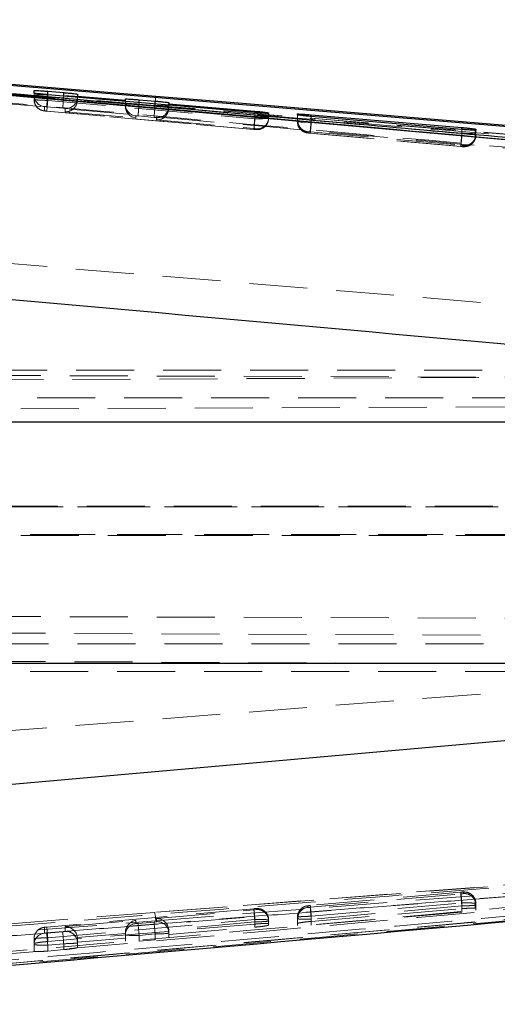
# Model space of a CAD drawing. Header units: millimetres. Extents: x 19 to 411, y 18 to 285.
# Tile 47 of 58: x 318 to 328, y 250 to 272. Entities that reach past the tile are written whole.
import ezdxf

# ---------------------------------------------------------------- set-up
doc = ezdxf.new("R2010")
doc.units = ezdxf.units.MM
doc.linetypes.add('HIDDEN', pattern=[1.905, 1.27, -0.635])
doc.layers.add('FORMATO', color=179, linetype='Continuous')
doc.styles.add('SLDTEXTSTYLE0', font='TXT', dxfattribs={"width": 0.75})
doc.dimstyles.new('SLDDIMSTYLE1', dxfattribs={"dimtxt": 3.5, "dimasz": 3.302, "dimexe": 0, "dimexo": 0.0625, "dimgap": 0.875, "dimtad": 1, "dimdec": 0, "dimrnd": 1e-09, "dimzin": 12, "dimdsep": 46, "dimtxsty": 'SLDTEXTSTYLE0', "dimsah": 1, "dimcen": 0.09, "dimadec": 0, "dimazin": 3, "dimtfac": 1, "dimtdec": 0, "dimtofl": 0, "dimtmove": 0, "dimatfit": 3, "dimfxl": 0, "dimfrac": 2, "dimtolj": 1, "dimtzin": 12, "dimarcsym": 0})

# ---------------------------------------------------------------- blocks, each defined once
blk = doc.blocks.new('_D_7')
at = {"layer": 'FORMATO'}
for p, q in [((279.174, 261.451), (279.174, 280.034)), ((411.468, 261.451), (411.468, 280.034)), ((411.468, 279.034), (279.174, 279.034))]:
    blk.add_line(p, q, dxfattribs=at)
for points in [[(279.174, 279.034), (282.476, 278.526), (282.476, 279.542)], [(411.468, 279.034), (408.166, 279.542), (408.166, 278.526)]]:
    blk.add_solid(points, dxfattribs=at)
at = {"layer": 'FORMATO', "insert": (344.021, 283.546), "char_height": 3.5, "attachment_point": 1, "style": 'SLDTEXTSTYLE0'}
blk.add_mtext('132', dxfattribs=at)

msp = doc.modelspace()

# ---------------------------------------------------------------- linework, layer by layer
at = {"color": 7, "linetype": 'Continuous', "lineweight": 25}
for p, q in [((304.544741, 271.393323), (333.124265, 269.020879)), ((314.026633, 270.410755), (333.669665, 268.654162)), ((318.300521, 270.120108), (318.300521, 270.177835)), ((318.600521, 270.160907), (318.950521, 270.131552)), ((323.135816, 269.694754), (318.600575, 270.086357)), ((319.25052, 270.09792), (319.25052, 270.056167)), ((319.25052, 270.056167), (320.300521, 269.966447)), ((319.25052, 270.030239), (319.25052, 270.056167)), ((320.300521, 269.966447), (320.300521, 269.992211)), ((320.300521, 269.93958), (320.300521, 269.966447)), ((320.600521, 269.975582), (320.950521, 269.946077)), ((321.250521, 269.911835), (321.250521, 269.885266)), ((321.250521, 269.885266), (323.135765, 269.724199)), ((321.250521, 269.85755), (321.250521, 269.885266)), ((323.435824, 269.689152), (323.435761, 269.67814)), ((324.065136, 269.644776), (324.06524, 269.662404)), ((324.06524, 269.662404), (324.071711, 269.663864)), ((324.369127, 269.646519), (327.666698, 269.367853)), ((327.667208, 269.326144), (324.369691, 269.608924)), ((327.97158, 269.311049), (327.961339, 269.309097)), ((327.97168, 269.330987), (327.97158, 269.311049)), ((335.608536, 262.917349), (310.665565, 262.917349)), ((335.608536, 257.63672), (310.665565, 257.63672))]:
    msp.add_line(p, q, dxfattribs=at)
at = {"color": 7, "linetype": 'HIDDEN', "lineweight": 18}
for p, q in [((320.941025, 269.853154), (303.789882, 271.268868)), ((318.300521, 269.981706), (318.300521, 270.120108)), ((318.302693, 269.948909), (318.300521, 269.981706)), ((318.600418, 270.084733), (318.600521, 270.084733)), ((318.950521, 270.053783), (318.600418, 270.084733)), ((318.600521, 270.084733), (318.600521, 270.086342)), ((318.600575, 269.96232), (318.600575, 270.086357)), ((318.950521, 270.053783), (318.950521, 270.056152)), ((319.25052, 269.969979), (319.25052, 270.030239)), ((318.528483, 269.732916), (318.528475, 269.825348)), ((318.578342, 269.823113), (318.928475, 269.792163)), ((318.600575, 269.96232), (323.135816, 269.561359)), ((318.978466, 269.785592), (318.978475, 269.710445)), ((320.300521, 269.857132), (319.249721, 269.950026)), ((320.300521, 269.857132), (320.300521, 269.93958)), ((320.600431, 269.882151), (320.600521, 269.882151)), ((320.950521, 269.851202), (320.600431, 269.882151)), ((320.600521, 269.882151), (320.600521, 269.913667)), ((333.226832, 268.838504), (320.941025, 269.853154)), ((333.206992, 268.848085), (320.941025, 269.853154)), ((320.950521, 269.851202), (320.950521, 269.883448)), ((323.135765, 269.60648), (321.249722, 269.773224)), ((321.250521, 269.793162), (321.250521, 269.85755)), ((318.578549, 269.726345), (318.578577, 269.726106)), ((323.113725, 269.325399), (318.578549, 269.726345)), ((318.578577, 269.726106), (323.113754, 269.325176)), ((318.978475, 269.710445), (320.528476, 269.573414)), ((320.528476, 269.573414), (320.528476, 269.622767)), ((320.578352, 269.620532), (320.928441, 269.589582)), ((320.978466, 269.583011), (320.978476, 269.533628)), ((323.135765, 269.60648), (323.135765, 269.694754)), ((323.135816, 269.561359), (323.135816, 269.694754)), ((323.435761, 269.571924), (323.435761, 269.67814)), ((323.435761, 269.571924), (323.435824, 269.587094)), ((323.435824, 269.587094), (323.435824, 269.689152)), ((324.065136, 269.500086), (324.065136, 269.644776)), ((324.06524, 269.523615), (324.06524, 269.644731)), ((324.071711, 269.526639), (324.071711, 269.642347)), ((324.369127, 269.53403), (324.369127, 269.608968)), ((324.369691, 269.480103), (324.369691, 269.608924)), ((320.978476, 269.533628), (323.113741, 269.34486)), ((323.16377, 269.338289), (323.163716, 269.323164)), ((324.071711, 269.526625), (324.071711, 269.526639)), ((324.369127, 269.533971), (324.369127, 269.53403)), ((327.666542, 269.242459), (324.369127, 269.533971)), ((324.369613, 269.480073), (324.369691, 269.480103)), ((324.369691, 269.480103), (327.667208, 269.188592)), ((324.29309, 269.251341), (324.293194, 269.27481)), ((324.293194, 269.27481), (324.29429, 269.275182)), ((324.346755, 269.272366), (327.644475, 268.98084)), ((324.347526, 269.24392), (327.648914, 268.952051)), ((324.347857, 269.244113), (324.348038, 269.245708)), ((327.645263, 268.952602), (324.347857, 269.244113)), ((327.666698, 269.242459), (327.666542, 269.242459)), ((327.666698, 269.242459), (327.666698, 269.326189)), ((327.667208, 269.188592), (327.667208, 269.326144)), ((327.667208, 269.188592), (327.667225, 269.188562)), ((327.961339, 269.195178), (327.961339, 269.309097)), ((327.97158, 269.198918), (327.97158, 269.311049)), ((327.97158, 269.198918), (327.97168, 269.222432)), ((327.97168, 269.222447), (327.97168, 269.330987)), ((327.97168, 269.222432), (327.97168, 269.222447)), ((327.645263, 268.952602), (327.645449, 268.954196)), ((327.699533, 268.950114), (327.697869, 268.949711)), ((327.699633, 268.973583), (327.699533, 268.950114)), ((335.671198, 264.91324), (302.181603, 267.678031)), ((339.465153, 263.948613), (294.614265, 263.743156)), ((339.53936, 264.060447), (301.2209, 264.060447)), ((301.93937, 263.990083), (335.854667, 263.882944)), ((301.2209, 263.454953), (339.511386, 263.454953)), ((285.627754, 263.0777), (339.464924, 263.300279)), ((339.775006, 261.085892), (294.614265, 261.075804)), ((339.570901, 261.064389), (301.067183, 261.064389)), ((389.420902, 261.064389), (301.2209, 261.064389)), ((285.627754, 260.449508), (339.776798, 260.437408)), ((301.067183, 260.45891), (339.570901, 260.45891)), ((301.2209, 260.45891), (339.729291, 260.45891)), ((301.93937, 258.716026), (335.854667, 258.608879)), ((339.505703, 258.212575), (294.183897, 258.400658)), ((339.570901, 258.068347), (301.067183, 258.068347)), ((339.505478, 257.584789), (285.541656, 257.83115)), ((335.671198, 257.56091), (302.181603, 254.959056)), ((301.067183, 257.462861), (339.511386, 257.462861)), ((333.92383, 253.193723), (320.941025, 252.191664)), ((333.640073, 253.182748), (320.941025, 252.191664)), ((304.544741, 250.629665), (333.124265, 252.890454)), ((324.347135, 252.304086), (327.644335, 252.595568)), ((327.644887, 252.635235), (324.347565, 252.343738)), ((327.644834, 252.63478), (324.348113, 252.343343)), ((327.699533, 252.636404), (327.697694, 252.63706)), ((327.699632, 252.603674), (327.699533, 252.636404)), ((307.711469, 250.180872), (333.669665, 252.491945)), ((324.29309, 252.335229), (324.293194, 252.302506)), ((327.666659, 252.334186), (324.369127, 252.042675)), ((324.369691, 252.107547), (327.667197, 252.399051)), ((327.666698, 252.334142), (327.666659, 252.334186)), ((327.666698, 252.334142), (327.666698, 252.196596)), ((327.667197, 252.399051), (327.667208, 252.399021)), ((327.667208, 252.399021), (327.667208, 252.273628)), ((327.961339, 252.391779), (327.961339, 252.283545)), ((327.97158, 252.387823), (327.97168, 252.3551)), ((327.97158, 252.387823), (327.97158, 252.279261)), ((327.97168, 252.3551), (327.97168, 252.242947)), ((320.941025, 252.191664), (316.733254, 251.86068)), ((323.113725, 252.27292), (318.578484, 251.87199)), ((323.113754, 252.273367), (318.578515, 251.872437)), ((320.978476, 252.057084), (323.113769, 252.245852)), ((323.163716, 252.274358), (323.113725, 252.27292)), ((323.113769, 252.245852), (323.16378, 252.253258)), ((323.16378, 252.253258), (323.163716, 252.274358)), ((324.293194, 252.302506), (324.294349, 252.301933)), ((327.666698, 252.196596), (324.369127, 251.913839)), ((324.369652, 252.107607), (324.369691, 252.107547)), ((324.369691, 251.994976), (327.667208, 252.273628)), ((324.369691, 252.107547), (324.369691, 251.994976)), ((327.961339, 252.283545), (327.97158, 252.279261)), ((327.97158, 252.279261), (327.97168, 252.242947)), ((318.600575, 251.636238), (323.135816, 252.037169)), ((323.135816, 251.936623), (318.600575, 251.555474)), ((318.978475, 251.880282), (320.528476, 252.017306)), ((320.528476, 252.017306), (320.528476, 251.948611)), ((320.528476, 251.948611), (320.578475, 251.950042)), ((320.578475, 251.950042), (320.928475, 251.980992)), ((320.928475, 251.980992), (320.978476, 251.988397)), ((320.978476, 251.988397), (320.978476, 252.057084)), ((323.135765, 251.984441), (321.249353, 251.817675)), ((323.135765, 251.984441), (323.135765, 251.86889)), ((323.135816, 252.037169), (323.135816, 251.936623)), ((323.435761, 252.025777), (323.435824, 252.004677)), ((323.435761, 252.025777), (323.435761, 251.940632)), ((323.435824, 251.915635), (323.435761, 251.940632)), ((323.435824, 252.004677), (323.435824, 251.915635)), ((324.065136, 252.086648), (324.065136, 251.947836)), ((324.06524, 252.053918), (324.065136, 252.086641)), ((324.065136, 252.086641), (324.065136, 251.947822)), ((324.06524, 251.909205), (324.065136, 251.947822)), ((324.06524, 252.053918), (324.06524, 251.909205)), ((324.071711, 251.905353), (324.06524, 251.909205)), ((324.071711, 252.050722), (324.071711, 251.905353)), ((324.369127, 252.042675), (324.369127, 251.913839)), ((318.578484, 251.87199), (318.528475, 251.864584)), ((318.528475, 251.864584), (318.528475, 251.735957)), ((318.528475, 251.735957), (318.578474, 251.737395)), ((318.578474, 251.737395), (318.928475, 251.768337)), ((318.928475, 251.768337), (318.978475, 251.775743)), ((318.978475, 251.775743), (318.978475, 251.880282)), ((320.300521, 251.733796), (319.249353, 251.640873)), ((320.300521, 251.70003), (320.300521, 251.753846)), ((320.300521, 251.70003), (320.300521, 251.561323)), ((320.950521, 251.719581), (320.600521, 251.688631)), ((320.600521, 251.688631), (320.600521, 251.564787)), ((320.950521, 251.719581), (320.950521, 251.594917)), ((321.250521, 251.708829), (323.135765, 251.86889)), ((321.250521, 251.793572), (321.250521, 251.739816)), ((321.250521, 251.739816), (321.250521, 251.642817)), ((318.300521, 251.487376), (318.300521, 251.616003)), ((318.300521, 251.487376), (318.300521, 251.343922)), ((318.950521, 251.506926), (318.600521, 251.475984)), ((318.600521, 251.475984), (318.600521, 251.346902)), ((318.600575, 251.636238), (318.600575, 251.555474)), ((318.950521, 251.506926), (318.950521, 251.377211)), ((319.25052, 251.538949), (320.300521, 251.628147)), ((319.25052, 251.61677), (319.25052, 251.527162)), ((319.25052, 251.527162), (319.25052, 251.425923)), ((320.600521, 251.564787), (320.950521, 251.594917)), ((318.600521, 251.346902), (318.950521, 251.377211))]:
    msp.add_line(p, q, dxfattribs=at)
at = {"color": 8, "linetype": 'Continuous', "lineweight": 25}
for p, q in [((318.600521, 270.086342), (318.600521, 270.160907)), ((318.950521, 270.056152), (318.950521, 270.131552)), ((320.964394, 270.056197), (320.962176, 270.029867)), ((320.600521, 269.913667), (320.600521, 269.975582)), ((320.950521, 269.883448), (320.950521, 269.946077)), ((323.135765, 269.694754), (323.135765, 269.724199)), ((324.06524, 269.644731), (324.06524, 269.662404)), ((324.071711, 269.642347), (324.071711, 269.663864)), ((324.369127, 269.608968), (324.369127, 269.646519)), ((327.666698, 269.326189), (327.666698, 269.367853))]:
    msp.add_line(p, q, dxfattribs=at)
at = {"color": 7, "linetype": 'Continuous', "lineweight": 25, "flags": 128}
for points in [[(305.115929, 271.365949), (305.799117, 271.309489), (312.269388, 270.774791), (320.964394, 270.056197)], [(320.964394, 270.056197), (321.337113, 270.025396), (322.954672, 269.891733), (329.42491, 269.357273), (333.662694, 269.007438)]]:
    msp.add_lwpolyline(points, dxfattribs=at)
at = {"color": 7, "linetype": 'HIDDEN', "lineweight": 18, "flags": 128}
for points in [[(318.985943, 270.053083), (318.95058, 270.053783), (318.950521, 270.053783), (318.950521, 270.053783)], [(320.964394, 252.009833), (321.337113, 252.039173), (322.954672, 252.166504), (329.42491, 252.675609), (333.662694, 253.008799)], [(323.416701, 252.121353), (323.430404, 252.077164), (323.435761, 252.025777)], [(324.065136, 252.086641), (324.069416, 252.132626), (324.081594, 252.17569)], [(305.115929, 250.761898), (305.799117, 250.815691), (312.269388, 251.325199), (320.964394, 252.009833)]]:
    msp.add_lwpolyline(points, dxfattribs=at)
at = {"color": 7, "linetype": 'HIDDEN', "lineweight": 18}
for centre, radius, start, end in [((318.550422, 270.074284), 0.249901, 180.0266075, 264.9616485), ((335.715875, 268.509255), 16.83635, 174.7364163, 175.6298988), ((319.000614, 270.034515), 0.249906, 264.915479, 359.9729001), ((319.474009, 270.11836), 1.490795, 349.7527978, 356.5969493), ((318.5504, 269.98184), 0.249887, 187.5727701, 264.968139), ((305.941537, 271.022088), 12.70332, 354.1445495, 355.2145673), ((320.550419, 269.8717), 0.249898, 180.0225089, 264.962329), ((337.556083, 268.318008), 16.676191, 174.72483, 175.6269034), ((321.000607, 269.831942), 0.249914, 264.917387, 359.970992), ((312.051982, 270.480033), 11.12184, 354.0410004, 355.261921), ((338.973521, 268.141474), 15.905369, 174.7151308, 175.6609055), ((323.185902, 269.572037), 0.249859, 264.9058717, 359.9742065), ((323.185901, 269.58723), 0.249923, 264.9197833, 359.9685957), ((324.315124, 269.52373), 0.249884, 180.026425, 264.9652493), ((327.717954, 269.192283), 0.243402, 265.2667846, 0.6814873), ((327.721667, 269.199044), 0.249913, 264.9187866, 359.9711554), ((327.705881, 269.436048), 0.487937, 261.6466133, 273.9655046), ((327.700572, 252.243836), 0.395904, 82.0497754, 99.3682892), ((327.719087, 252.395723), 0.242284, 359.0674697, 95.0656073), ((327.721752, 252.387566), 0.249828, 0.0588726, 95.1024744), ((327.721853, 252.354836), 0.249828, 0.0604778, 95.1029703), ((324.31497, 252.086268), 0.249921, 95.0224978, 159.0347382), ((320.085861, 251.989342), 0.878772, 1.3361047, 13.3107698), ((312.550653, 251.164201), 10.621099, 4.7145629, 5.9919266), ((339.165674, 253.464881), 16.098126, 184.3428725, 185.276574), ((323.185871, 252.025341), 0.250001, 22.5846211, 95.0842419), ((323.186002, 252.004426), 0.249822, 0.0575125, 95.1034438), ((324.314989, 252.05371), 0.249749, 95.006333, 179.9524026), ((324.322115, 252.053062), 0.250415, 96.3660159, 180.535463), ((340.325626, 253.51671), 16.024439, 184.3399154, 185.2779096), ((320.550262, 251.699823), 0.249741, 95.0046674, 179.9523573), ((337.303596, 253.22893), 16.773945, 184.3726201, 185.2687167), ((337.622211, 253.257233), 16.742449, 184.3717772, 185.2695596), ((321.000693, 251.73956), 0.249828, 0.0588368, 95.1021195), ((318.549901, 251.615947), 0.24938, 145.8025077, 179.9873242), ((318.550245, 251.487183), 0.249724, 95.0011858, 179.9558389), ((318.550408, 251.615493), 0.250055, 95.0319485, 145.7815877), ((335.312809, 253.01706), 16.783191, 184.372867, 185.2684698), ((308.03081, 250.764714), 10.605635, 4.7136316, 5.9928579), ((335.64585, 253.046572), 16.766172, 184.3724124, 185.2689244), ((319.000698, 251.526911), 0.249822, 0.0575125, 95.1034438)]:
    msp.add_arc(centre, radius, start, end, dxfattribs=at)
for centre, major_axis, ratio, start_param, end_param in [((319.000521, 269.95924), (0.187973, 0.172089), 0.957769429, 3.904224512, 5.483374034), ((319.000521, 269.96997), (0.249999, 0.000832), 0.998717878, 6.199919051, 6.279863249), ((320.550521, 269.822211), (-0.172707, 0.188648), 0.958158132, 0.808164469, 2.290663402), ((321.000521, 269.782429), (0.187973, 0.172089), 0.957769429, 3.904224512, 5.483374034), ((321.000521, 269.793159), (0.249999, 0.000832), 0.998717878, 6.199919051, 6.279863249), ((324.371111, 269.518671), (0.30587, -0.004952), 0.049766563, 2.936344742, 3.141808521), ((327.671386, 269.203345), (0.300193, -0.004449), 0.049898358, 6.021974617, 6.284569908), ((327.670295, 252.383291), (0.301284, 0.004547), 0.052729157, 6.282024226, 6.543861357), ((319.000521, 251.631699), (0.189346, -0.173346), 0.941710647, 0.808181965, 2.370590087), ((320.550521, 251.768722), (0.174214, 0.190294), 0.94224278, 0.85929996, 2.341798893), ((321.000521, 251.808503), (0.189346, -0.173346), 0.941710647, 0.808181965, 2.370590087), ((323.135825, 252.000254), (0.3, 0.004433), 0.052699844, 4.711411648, 6.282587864), ((323.135761, 252.021353), (0.3, 0.004433), 0.052699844, 6.282587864, 7.853022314), ((324.370417, 252.058801), (0.305176, 0.004892), 0.052816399, 3.141195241, 3.347034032), ((320.600521, 251.704448), (0.3, 0.004433), 0.052699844, 3.140813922, 4.711610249), ((320.950521, 251.735392), (0.3, 0.004433), 0.052699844, 4.711610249, 6.282406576), ((321.000521, 251.793577), (0.249997, -0.001157), 0.998717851, 0.004621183, 0.101306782), ((318.600521, 251.620423), (0.3, 0.004433), 0.052699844, 1.569837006, 3.140813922), ((318.600521, 251.491796), (0.3, 0.004433), 0.052699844, 3.140813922, 4.711610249), ((318.950521, 251.522741), (0.3, 0.004433), 0.052699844, 4.711610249, 6.282406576), ((319.000521, 251.616772), (0.249997, -0.001157), 0.998717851, 0.004621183, 0.101306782)]:
    msp.add_ellipse(centre, major_axis=major_axis, ratio=ratio, start_param=start_param, end_param=end_param, dxfattribs=at)
for points, knots in [([(333.124265, 269.019344), (328.366508, 269.413325), (318.84031, 270.20217), (309.312889, 270.98194), (304.544548, 271.386895), (304.543963, 271.386945)], [0, 0, 0, 0, 0.4994086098, 0.9999385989, 1, 1, 1, 1]), ([(304.205624, 271.222466), (309.084375, 270.816807), (317.327363, 270.131418), (325.570699, 269.450876), (328.935079, 269.173124)], [0, 0, 0, 0, 0.591866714, 1, 1, 1, 1]), ([(333.669115, 268.653148), (331.02237, 268.89266), (322.370796, 269.675567), (313.717496, 270.439193), (307.711469, 270.969206)], [0, 0, 0, 0, 0.305926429, 1, 1, 1, 1]), ([(307.694441, 270.777428), (313.700361, 270.247435), (322.353395, 269.483847), (331.004711, 268.701073), (333.651299, 268.461609)], [0, 0, 0, 0, 0.69408256, 1, 1, 1, 1]), ([(333.33327, 268.517205), (329.075644, 268.897832), (320.573318, 269.657931), (312.069751, 270.404044), (307.824431, 270.776534)], [0, 0, 0, 0, 0.500760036, 1, 1, 1, 1]), ([(318.600418, 270.084733), (318.579904, 270.084973), (318.52501, 270.085617), (318.440605, 270.084854), (318.362573, 270.083623), (318.312366, 270.076047), (318.30052, 270.082337), (318.300521, 270.074173), (318.300521, 270.074168)], [0, 0, 0, 0, 0.131106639, 0.350837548, 0.56913836, 0.784677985, 0.999868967, 1, 1, 1, 1]), ([(318.300521, 269.981706), (318.300521, 269.981701), (318.30052, 269.973561), (318.312415, 269.97939), (318.362861, 269.970706), (318.441435, 269.965461), (318.52491, 269.967777), (318.580575, 269.957317), (318.600555, 269.962315), (318.600575, 269.96232)], [0, 0, 0, 0, 0.000130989, 0.214603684, 0.432889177, 0.651591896, 0.868273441, 0.999869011, 1, 1, 1, 1]), ([(318.578342, 269.823113), (318.578655, 269.828311), (318.579281, 269.838708), (318.584377, 269.900388), (318.591699, 269.985865), (318.597512, 270.051777), (318.600418, 270.084733)], [0, 0, 0, 0, 0.250001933, 0.50000513, 0.750009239, 1, 1, 1, 1]), ([(318.304861, 269.949192), (318.310391, 269.921322), (318.320152, 269.872126), (318.360695, 269.815708), (318.401969, 269.778384), (318.442351, 269.754972), (318.477099, 269.741833), (318.504333, 269.735372), (318.528976, 269.73132), (318.552754, 269.728433), (318.573414, 269.726622), (318.579799, 269.726062)], [0, 0, 0, 0, 0.211736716, 0.37376918, 0.513357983, 0.629812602, 0.723756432, 0.794106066, 0.845463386, 0.952242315, 1, 1, 1, 1]), ([(318.528475, 269.825348), (318.529059, 269.82554), (318.530226, 269.825925), (318.539083, 269.825814), (318.552055, 269.825146), (318.566022, 269.824172), (318.575011, 269.823399), (318.578342, 269.823113)], [0, 0, 0, 0, 0.218878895, 0.437734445, 0.656591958, 0.872717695, 1, 1, 1, 1]), ([(318.928475, 269.792163), (318.931846, 269.791854), (318.940815, 269.79103), (318.95477, 269.789564), (318.967806, 269.787922), (318.976562, 269.786474), (318.977843, 269.785881), (318.978466, 269.785592)], [0, 0, 0, 0, 0.129815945, 0.345400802, 0.565178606, 0.788343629, 1, 1, 1, 1]), ([(320.600431, 269.882151), (320.579925, 269.882382), (320.525055, 269.882998), (320.440659, 269.882548), (320.362595, 269.880035), (320.31237, 269.877249), (320.30052, 269.871601), (320.300521, 269.871601), (320.300521, 269.871601)], [0, 0, 0, 0, 0.131054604, 0.350677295, 0.569032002, 0.784719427, 0.999872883, 1, 1, 1, 1]), ([(320.600431, 269.882151), (320.597524, 269.849196), (320.59171, 269.783284), (320.584388, 269.697806), (320.579293, 269.636126), (320.578665, 269.62573), (320.578352, 269.620532)], [0, 0, 0, 0, 0.249988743, 0.499990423, 0.749991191, 1, 1, 1, 1]), ([(321.250521, 269.831815), (321.250521, 269.831815), (321.250522, 269.831815), (321.238626, 269.837858), (321.188077, 269.842122), (321.109598, 269.847078), (321.025494, 269.849581), (320.971009, 269.851202), (320.950541, 269.851202), (320.950521, 269.851202)], [0, 0, 0, 0, 0.000127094, 0.2146863, 0.433103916, 0.65208736, 0.869069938, 0.999872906, 1, 1, 1, 1]), ([(318.578549, 269.726345), (318.575138, 269.726654), (318.566125, 269.72747), (318.552142, 269.728943), (318.539124, 269.730591), (318.530378, 269.732012), (318.529104, 269.73262), (318.528483, 269.732916)], [0, 0, 0, 0, 0.131202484, 0.346698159, 0.566046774, 0.788585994, 1, 1, 1, 1]), ([(320.528476, 269.622767), (320.52906, 269.622959), (320.530227, 269.623343), (320.539089, 269.623233), (320.552062, 269.622565), (320.566031, 269.62159), (320.575019, 269.620818), (320.578352, 269.620532)], [0, 0, 0, 0, 0.218969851, 0.437889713, 0.656712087, 0.872706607, 1, 1, 1, 1]), ([(320.928441, 269.589582), (320.931824, 269.589273), (320.940809, 269.588451), (320.954776, 269.586982), (320.967809, 269.585342), (320.976566, 269.583892), (320.977844, 269.583299), (320.978466, 269.583011)], [0, 0, 0, 0, 0.130201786, 0.345790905, 0.565483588, 0.788442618, 1, 1, 1, 1]), ([(323.435824, 269.587094), (323.435824, 269.587094), (323.435826, 269.587093), (323.423958, 269.593159), (323.373461, 269.597395), (323.29505, 269.60236), (323.210899, 269.604864), (323.156323, 269.60648), (323.135785, 269.60648), (323.135765, 269.60648)], [0, 0, 0, 0, 0.000127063, 0.214652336, 0.432792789, 0.651612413, 0.868654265, 0.999872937, 1, 1, 1, 1]), ([(323.135816, 269.561359), (323.135835, 269.561359), (323.169584, 269.561359), (323.237075, 269.560192), (323.326004, 269.561951), (323.393761, 269.56345), (323.428999, 269.571095), (323.435762, 269.566352), (323.435761, 269.571919), (323.435761, 269.571924)], [0, 0, 0, 0, 0.000127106, 0.215903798, 0.428291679, 0.63992028, 0.853207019, 0.999868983, 1, 1, 1, 1]), ([(323.113741, 269.34486), (323.117133, 269.344551), (323.126129, 269.343731), (323.140104, 269.342262), (323.153125, 269.340614), (323.161877, 269.339194), (323.16315, 269.338585), (323.16377, 269.338289)], [0, 0, 0, 0, 0.130503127, 0.346185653, 0.565844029, 0.788515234, 1, 1, 1, 1]), ([(323.115204, 269.325116), (323.120938, 269.324613), (323.142349, 269.322734), (323.168524, 269.321258), (323.210158, 269.321604), (323.263393, 269.33128), (323.326249, 269.361086), (323.38179, 269.408483), (323.404114, 269.453165), (323.413836, 269.472623)], [0, 0, 0, 0, 0.046106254, 0.172167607, 0.257773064, 0.424645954, 0.596230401, 0.824172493, 1, 1, 1, 1]), ([(324.065136, 269.500086), (324.068938, 269.469815), (324.076543, 269.409272), (324.107099, 269.34886), (324.132917, 269.329818), (324.134018, 269.329005)], [0, 0, 0, 0, 0.489087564, 0.97820364, 1, 1, 1, 1]), ([(324.065136, 269.500086), (324.065136, 269.500086), (324.065136, 269.500086), (324.066967, 269.496794), (324.085267, 269.493955), (324.141653, 269.488313), (324.221884, 269.484044), (324.302338, 269.481308), (324.351795, 269.4804), (324.369613, 269.480073)], [0, 0, 0, 0, 0.000101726, 0.047624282, 0.25977303, 0.4725899, 0.688526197, 0.887786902, 1, 1, 1, 1]), ([(324.071711, 269.526625), (324.074262, 269.498489), (324.079363, 269.442224), (324.121149, 269.366974), (324.182861, 269.309411), (324.238116, 269.28575), (324.275817, 269.277468), (324.286891, 269.276098), (324.29429, 269.275182)], [0, 0, 0, 0, 0.226940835, 0.453844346, 0.680772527, 0.907692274, 0.93831954, 1, 1, 1, 1]), ([(324.369127, 269.533971), (324.366189, 269.501016), (324.360314, 269.435106), (324.352923, 269.349626), (324.347761, 269.287964), (324.34709, 269.277565), (324.346755, 269.272366)], [0, 0, 0, 0, 0.250006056, 0.500017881, 0.750001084, 1, 1, 1, 1]), ([(324.348038, 269.245708), (324.348343, 269.247878), (324.348991, 269.252484), (324.353897, 269.304547), (324.361072, 269.383377), (324.366766, 269.447843), (324.369613, 269.480073)], [0, 0, 0, 0, 0.229077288, 0.48604982, 0.74304781, 1, 1, 1, 1]), ([(323.163716, 269.323164), (323.163437, 269.323017), (323.162751, 269.322656), (323.156512, 269.322602), (323.145188, 269.323045), (323.130383, 269.324002), (323.119289, 269.324932), (323.113725, 269.325399)], [0, 0, 0, 0, 0.14910234, 0.365629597, 0.578423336, 0.788570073, 1, 1, 1, 1]), ([(324.134018, 269.329005), (324.156306, 269.309036), (324.20192, 269.268165), (324.262242, 269.257033), (324.29309, 269.251341)], [0, 0, 0, 0, 0.488612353, 1, 1, 1, 1]), ([(324.13486, 269.330063), (324.144242, 269.319846), (324.173694, 269.287772), (324.225073, 269.264325), (324.269454, 269.253593), (324.29438, 269.249585), (324.318723, 269.246552), (324.340355, 269.24463), (324.347852, 269.243964)], [0, 0, 0, 0, 0.169331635, 0.531582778, 0.655674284, 0.740314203, 0.910006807, 1, 1, 1, 1]), ([(324.347857, 269.244113), (324.344722, 269.244398), (324.33594, 269.245196), (324.321571, 269.246685), (324.307083, 269.248465), (324.296825, 269.250029), (324.293381, 269.250942), (324.293132, 269.251283), (324.29309, 269.251341)], [0, 0, 0, 0, 0.109523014, 0.306819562, 0.522210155, 0.737462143, 0.955198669, 1, 1, 1, 1]), ([(324.29429, 269.275182), (324.295392, 269.275249), (324.298177, 269.275416), (324.307612, 269.275175), (324.321127, 269.274392), (324.334751, 269.273399), (324.343009, 269.272688), (324.346755, 269.272366)], [0, 0, 0, 0, 0.162761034, 0.411144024, 0.659701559, 0.845628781, 1, 1, 1, 1]), ([(327.666542, 269.242459), (327.664059, 269.214315), (327.659093, 269.158026), (327.652409, 269.080404), (327.646093, 269.005219), (327.645083, 268.990008), (327.644475, 268.98084)], [0, 0, 0, 0, 0.214242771, 0.428494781, 0.655549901, 1, 1, 1, 1]), ([(327.645449, 268.954196), (327.645769, 268.956367), (327.646448, 268.960971), (327.651405, 269.013036), (327.658632, 269.091864), (327.664361, 269.156331), (327.667225, 269.188562)], [0, 0, 0, 0, 0.22908844, 0.486056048, 0.743052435, 1, 1, 1, 1]), ([(327.97168, 269.222447), (327.97168, 269.222452), (327.971681, 269.227549), (327.965375, 269.223167), (327.939052, 269.230455), (327.89085, 269.234053), (327.826653, 269.238142), (327.742156, 269.24071), (327.687185, 269.24246), (327.666719, 269.242459), (327.666698, 269.242459)], [0, 0, 0, 0, 0.000129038, 0.132341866, 0.347250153, 0.439635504, 0.6542127, 0.871045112, 0.999870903, 1, 1, 1, 1]), ([(327.699633, 268.973583), (327.707724, 268.973112), (327.733463, 268.971613), (327.78727, 268.978191), (327.856846, 269.006529), (327.920287, 269.063426), (327.963388, 269.138174), (327.968916, 269.194347), (327.97168, 269.222432)], [0, 0, 0, 0, 0.058817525, 0.187133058, 0.390354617, 0.593576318, 0.79679257, 1, 1, 1, 1]), ([(327.883996, 269.010463), (327.904678, 269.031715), (327.946456, 269.074643), (327.970766, 269.14975), (327.971092, 269.196135), (327.971207, 269.212553)], [0, 0, 0, 0, 0.387762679, 0.78329619, 1, 1, 1, 1]), ([(327.644475, 268.98084), (327.64816, 268.9805), (327.658004, 268.979594), (327.673203, 268.978005), (327.684797, 268.976534), (327.693581, 268.975253), (327.698603, 268.974268), (327.699354, 268.973769), (327.699633, 268.973583)], [0, 0, 0, 0, 0.12832756, 0.342811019, 0.557220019, 0.650524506, 0.869928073, 1, 1, 1, 1]), ([(327.697869, 268.949711), (327.695652, 268.949653), (327.691217, 268.949536), (327.677676, 268.950144), (327.66175, 268.951204), (327.65041, 268.952166), (327.645263, 268.952602)], [0, 0, 0, 0, 0.262071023, 0.524185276, 0.784047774, 1, 1, 1, 1]), ([(327.737467, 268.949115), (327.742313, 268.949531), (327.764594, 268.95144), (327.814463, 268.964532), (327.862779, 268.984436), (327.882488, 269.008613), (327.883996, 269.010463)], [0, 0, 0, 0, 0.092214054, 0.423969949, 0.955911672, 1, 1, 1, 1]), ([(304.205624, 250.821935), (309.084381, 251.208582), (318.785702, 251.977423), (328.487434, 252.74038), (333.310203, 253.119649)], [0, 0, 0, 0, 0.502896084, 1, 1, 1, 1]), ([(333.124265, 252.891989), (328.366289, 252.51976), (318.839653, 251.774467), (309.314427, 251.000663), (304.544548, 250.636087), (304.543963, 250.636043)], [0, 0, 0, 0, 0.499408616, 0.999938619, 1, 1, 1, 1]), ([(307.694441, 250.399025), (313.700361, 250.926738), (322.353396, 251.687042), (331.004711, 252.466654), (333.651299, 252.705151)], [0, 0, 0, 0, 0.694082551, 1, 1, 1, 1]), ([(333.33327, 252.71503), (329.075645, 252.335968), (320.573319, 251.578996), (312.069751, 250.836119), (307.824431, 250.465245)], [0, 0, 0, 0, 0.500760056, 1, 1, 1, 1]), ([(334.869044, 252.570429), (333.097415, 252.41051), (325.180582, 251.695884), (317.26062, 251.006088), (311.112987, 250.470655)], [0, 0, 0, 0, 0.223779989, 1, 1, 1, 1]), ([(327.644335, 252.595568), (327.648674, 252.595968), (327.659217, 252.59694), (327.674811, 252.598739), (327.68852, 252.600685), (327.697718, 252.60245), (327.699, 252.60327), (327.699632, 252.603674)], [0, 0, 0, 0, 0.1528155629, 0.3712898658, 0.5849366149, 0.7953438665, 1, 1, 1, 1]), ([(327.666659, 252.334186), (327.664178, 252.362286), (327.659216, 252.418489), (327.652577, 252.495214), (327.647425, 252.555965), (327.644799, 252.588357), (327.644455, 252.5937), (327.644335, 252.595568)], [0, 0, 0, 0, 0.215861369, 0.431741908, 0.64762799, 0.876803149, 1, 1, 1, 1]), ([(327.697694, 252.63706), (327.695573, 252.63721), (327.691332, 252.637511), (327.678278, 252.637132), (327.662321, 252.636232), (327.650549, 252.635254), (327.644834, 252.63478)], [0, 0, 0, 0, 0.2522674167, 0.5044083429, 0.7594062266, 1, 1, 1, 1]), ([(327.644834, 252.63478), (327.644951, 252.634729), (327.645262, 252.634593), (327.647959, 252.608747), (327.653109, 252.554822), (327.659753, 252.482506), (327.664716, 252.426869), (327.667197, 252.399051)], [0, 0, 0, 0, 0.13431108, 0.359267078, 0.572835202, 0.786417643, 1, 1, 1, 1]), ([(327.952843, 252.479361), (327.942875, 252.500804), (327.923682, 252.542091), (327.876705, 252.58683), (327.828968, 252.615613), (327.786801, 252.630697), (327.761498, 252.634817), (327.751244, 252.636486)], [0, 0, 0, 0, 0.261954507, 0.504358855, 0.71006712, 0.882496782, 1, 1, 1, 1]), ([(333.669115, 252.492951), (331.02237, 252.254491), (322.370794, 251.475022), (313.717496, 250.714797), (307.711469, 250.187145)], [0, 0, 0, 0, 0.305926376, 1, 1, 1, 1]), ([(333.147699, 252.508157), (333.132013, 252.506757), (332.577158, 252.457209), (329.865567, 252.215742), (321.489528, 251.473524), (313.65179, 250.789252), (307.971107, 250.293301)], [0, 0, 0, 0, 0.001869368, 0.066123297, 0.323139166, 1, 1, 1, 1]), ([(324.348122, 252.343768), (324.345297, 252.343521), (324.318627, 252.34119), (324.285868, 252.337294), (324.230491, 252.324334), (324.17575, 252.298264), (324.117529, 252.247593), (324.094731, 252.201919), (324.081773, 252.175958)], [0, 0, 0, 0, 0.024711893, 0.233319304, 0.333357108, 0.557853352, 0.748685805, 1, 1, 1, 1]), ([(324.348113, 252.343343), (324.343767, 252.34294), (324.33323, 252.341962), (324.317689, 252.340175), (324.304066, 252.338234), (324.294867, 252.336459), (324.293683, 252.335639), (324.29309, 252.335229)], [0, 0, 0, 0, 0.152679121, 0.370191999, 0.582441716, 0.791181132, 1, 1, 1, 1]), ([(324.348113, 252.343343), (324.348384, 252.341525), (324.348925, 252.33789), (324.353892, 252.28478), (324.361076, 252.205302), (324.366793, 252.140172), (324.369652, 252.107607)], [0, 0, 0, 0, 0.2499987, 0.4999938, 0.749993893, 1, 1, 1, 1]), ([(327.97168, 252.3551), (327.97168, 252.355098), (327.971681, 252.350876), (327.959861, 252.35063), (327.91007, 252.343732), (327.833903, 252.33914), (327.748451, 252.336078), (327.69059, 252.334141), (327.666718, 252.334142), (327.666698, 252.334142)], [0, 0, 0, 0, 0.0001261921, 0.2144438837, 0.425493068, 0.6362853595, 0.8495500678, 0.9998747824, 1, 1, 1, 1]), ([(327.667208, 252.399021), (327.667228, 252.399021), (327.698522, 252.399021), (327.763607, 252.400346), (327.852673, 252.398777), (327.923619, 252.397001), (327.953085, 252.391779), (327.961334, 252.391779), (327.961339, 252.391779)], [0, 0, 0, 0, 0.000150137, 0.236477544, 0.489023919, 0.742961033, 0.999845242, 1, 1, 1, 1]), ([(327.971451, 252.379829), (327.971286, 252.411878), (327.971104, 252.447098), (327.954351, 252.476696), (327.952843, 252.479361)], [0, 0, 0, 0, 0.9099754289, 1, 1, 1, 1]), ([(323.41579, 252.121398), (323.405063, 252.142995), (323.384733, 252.183929), (323.337041, 252.227653), (323.289412, 252.2553), (323.245932, 252.269851), (323.209462, 252.275737), (323.179925, 252.276964), (323.153752, 252.276298), (323.130255, 252.274791), (323.11621, 252.273579), (323.113754, 252.273367)], [0, 0, 0, 0, 0.192173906, 0.364228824, 0.510233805, 0.632372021, 0.731334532, 0.807036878, 0.886776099, 0.980202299, 1, 1, 1, 1]), ([(324.065136, 252.086641), (324.065136, 252.086641), (324.065135, 252.08664), (324.076653, 252.093021), (324.12617, 252.097488), (324.201957, 252.102705), (324.287429, 252.105632), (324.345515, 252.107607), (324.369645, 252.107607), (324.369652, 252.107607)], [0, 0, 0, 0, 0.000125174, 0.214272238, 0.424736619, 0.634982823, 0.847973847, 0.999956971, 1, 1, 1, 1]), ([(324.294349, 252.301933), (324.29612, 252.301755), (324.299735, 252.301391), (324.312237, 252.301674), (324.328549, 252.302555), (324.340943, 252.303576), (324.347135, 252.304086)], [0, 0, 0, 0, 0.240450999, 0.49081198, 0.745623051, 1, 1, 1, 1]), ([(327.667208, 252.273628), (327.701676, 252.276312), (327.770617, 252.281679), (327.861684, 252.285854), (327.929525, 252.286698), (327.951274, 252.284542), (327.961339, 252.283545)], [0, 0, 0, 0, 0.2595235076, 0.5190922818, 0.7774592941, 1, 1, 1, 1]), ([(323.135765, 251.86889), (323.169613, 251.872001), (323.237311, 251.878223), (323.327457, 251.889584), (323.395335, 251.900763), (323.430863, 251.909762), (323.434429, 251.913984), (323.435824, 251.915635)], [0, 0, 0, 0, 0.2156987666, 0.4314035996, 0.6469639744, 0.8619083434, 1, 1, 1, 1]), ([(323.435761, 251.940632), (323.432462, 251.942726), (323.425862, 251.946915), (323.37447, 251.948936), (323.298794, 251.947354), (323.214416, 251.94285), (323.158362, 251.938409), (323.135816, 251.936623)], [0, 0, 0, 0, 0.213707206, 0.427421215, 0.641261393, 0.855702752, 1, 1, 1, 1]), ([(324.065136, 251.947822), (324.068467, 251.950501), (324.07513, 251.955859), (324.127246, 251.96665), (324.204101, 251.977994), (324.289857, 251.987833), (324.346896, 251.992937), (324.369691, 251.994976)], [0, 0, 0, 0, 0.21319511, 0.42635415, 0.640566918, 0.856353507, 1, 1, 1, 1]), ([(324.369127, 252.042675), (324.369107, 252.042675), (324.335001, 252.042675), (324.26564, 252.041326), (324.173528, 252.043199), (324.104151, 252.045234), (324.078934, 252.050722), (324.071715, 252.050722), (324.071711, 252.050722)], [0, 0, 0, 0, 0.000144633, 0.248276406, 0.50098827, 0.754057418, 0.999851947, 1, 1, 1, 1]), ([(318.578515, 251.872437), (318.569997, 251.871622), (318.549605, 251.869673), (318.521684, 251.865948), (318.488766, 251.859621), (318.443539, 251.844256), (318.389757, 251.813081), (318.36003, 251.776249), (318.34401, 251.756401)], [0, 0, 0, 0, 0.091319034, 0.218615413, 0.341838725, 0.495877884, 0.728338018, 1, 1, 1, 1]), ([(318.600575, 251.555474), (318.566724, 251.552375), (318.499021, 251.546178), (318.408877, 251.534679), (318.340996, 251.523201), (318.305486, 251.513848), (318.301916, 251.509374), (318.300521, 251.507626)], [0, 0, 0, 0, 0.215710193, 0.431421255, 0.647051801, 0.862120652, 1, 1, 1, 1]), ([(318.300521, 251.343922), (318.303811, 251.341635), (318.310391, 251.337059), (318.361742, 251.334628), (318.437353, 251.335974), (318.52176, 251.340493), (318.57788, 251.34506), (318.600521, 251.346902)], [0, 0, 0, 0, 0.2135992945, 0.4271980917, 0.6408659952, 0.8551116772, 1, 1, 1, 1]), ([(318.950521, 251.377211), (318.984378, 251.380397), (319.052093, 251.386769), (319.142244, 251.398527), (319.21011, 251.410223), (319.24557, 251.419675), (319.249131, 251.42417), (319.25052, 251.425923)], [0, 0, 0, 0, 0.215799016, 0.431601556, 0.647311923, 0.862424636, 1, 1, 1, 1])]:
    msp.add_open_spline(points, degree=3, knots=knots, dxfattribs=at)
at = {"color": 7, "linetype": 'Continuous', "lineweight": 25}
for points, knots in [([(333.147699, 268.745178), (333.132013, 268.746584), (332.577154, 268.796306), (329.865575, 269.038969), (321.489521, 269.784345), (313.651787, 270.471747), (307.971107, 270.969966)], [0, 0, 0, 0, 0.001869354, 0.066123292, 0.323139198, 1, 1, 1, 1]), ([(334.869044, 268.521526), (333.097415, 268.685756), (325.180581, 269.419647), (317.26062, 270.12531), (311.112987, 270.67306)], [0, 0, 0, 0, 0.2237799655, 1, 1, 1, 1]), ([(318.300521, 270.177835), (318.303948, 270.178474), (318.310801, 270.179751), (318.362864, 270.177858), (318.439313, 270.173306), (318.52351, 270.167235), (318.578882, 270.162685), (318.600521, 270.160907)], [0, 0, 0, 0, 0.21513892, 0.430256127, 0.645847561, 0.861599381, 1, 1, 1, 1]), ([(318.600575, 270.086357), (318.566859, 270.089354), (318.499424, 270.095349), (318.409513, 270.104476), (318.341721, 270.112306), (318.305837, 270.117601), (318.302029, 270.119397), (318.300521, 270.120108)], [0, 0, 0, 0, 0.2151514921, 0.4303319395, 0.6449935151, 0.8594074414, 1, 1, 1, 1]), ([(318.950521, 270.131552), (318.984229, 270.128628), (319.051648, 270.12278), (319.141535, 270.113806), (319.209314, 270.105941), (319.245197, 270.100557), (319.24901, 270.098668), (319.25052, 270.09792)], [0, 0, 0, 0, 0.21510771, 0.430225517, 0.644900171, 0.859406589, 1, 1, 1, 1]), ([(320.300521, 269.992211), (320.303948, 269.992897), (320.3108, 269.994268), (320.36286, 269.992476), (320.439295, 269.988006), (320.523492, 269.981949), (320.578869, 269.977371), (320.600521, 269.975582)], [0, 0, 0, 0, 0.2151259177, 0.4302310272, 0.6457886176, 0.8615054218, 1, 1, 1, 1]), ([(320.950521, 269.946077), (320.984231, 269.943134), (321.051653, 269.937247), (321.141537, 269.928116), (321.209324, 269.920133), (321.245202, 269.914594), (321.249013, 269.912617), (321.250521, 269.911835)], [0, 0, 0, 0, 0.21511448, 0.430248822, 0.644951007, 0.859500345, 1, 1, 1, 1]), ([(323.135765, 269.724199), (323.169479, 269.721212), (323.23691, 269.715239), (323.326812, 269.705952), (323.394623, 269.697737), (323.430516, 269.692052), (323.434319, 269.689974), (323.435824, 269.689152)], [0, 0, 0, 0, 0.2150928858, 0.4302042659, 0.6449121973, 0.8594478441, 1, 1, 1, 1]), ([(323.435761, 269.67814), (323.432331, 269.677382), (323.425471, 269.675868), (323.37342, 269.677572), (323.297007, 269.682071), (323.212841, 269.688265), (323.157472, 269.69293), (323.135816, 269.694754)], [0, 0, 0, 0, 0.215115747, 0.430206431, 0.645714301, 0.861426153, 1, 1, 1, 1]), ([(324.369691, 269.608924), (324.335422, 269.611973), (324.266881, 269.618071), (324.175568, 269.627584), (324.106752, 269.635958), (324.070536, 269.641807), (324.066658, 269.643939), (324.065136, 269.644776)], [0, 0, 0, 0, 0.2155249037, 0.4310738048, 0.6462177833, 0.8611771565, 1, 1, 1, 1]), ([(324.071711, 269.663864), (324.082133, 269.664044), (324.102975, 269.664403), (324.173216, 269.660995), (324.264119, 269.655059), (324.333753, 269.649396), (324.369127, 269.646519)], [0, 0, 0, 0, 0.2478742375, 0.4957291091, 0.7438322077, 1, 1, 1, 1]), ([(327.666698, 269.367853), (327.700983, 269.364836), (327.769554, 269.358804), (327.860947, 269.349156), (327.929883, 269.340496), (327.966145, 269.334292), (327.970125, 269.331915), (327.97168, 269.330987)], [0, 0, 0, 0, 0.215667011, 0.43134585, 0.646738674, 0.862025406, 1, 1, 1, 1]), ([(327.961339, 269.309097), (327.949148, 269.308969), (327.924766, 269.308713), (327.850247, 269.312424), (327.761321, 269.318362), (327.697118, 269.323671), (327.667208, 269.326144)], [0, 0, 0, 0, 0.258173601, 0.516338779, 0.774685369, 1, 1, 1, 1]), ([(310.665565, 266.242334), (316.808916, 265.69553), (325.061113, 264.961023), (333.310597, 264.197187), (335.41875, 264.001989)], [0, 0, 0, 0, 0.744450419, 1, 1, 1, 1]), ([(310.665565, 254.371443), (316.808916, 254.908428), (325.061113, 255.629746), (333.310597, 256.379863), (335.41875, 256.571555)], [0, 0, 0, 0, 0.744450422, 1, 1, 1, 1]), ([(311.105995, 250.453257), (313.257314, 250.641164), (320.866604, 251.305797), (328.807311, 251.993458), (334.592357, 252.537848), (334.922908, 252.568954)], [0, 0, 0, 0, 0.2709452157, 0.9583426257, 1, 1, 1, 1])]:
    msp.add_open_spline(points, degree=3, knots=knots, dxfattribs=at)
at = {"color": 8, "linetype": 'Continuous', "lineweight": 25}
msp.add_open_spline([(319.25052, 270.034397), (319.25052, 270.034397), (319.250522, 270.034396), (319.238613, 270.040433), (319.188082, 270.044734), (319.109464, 270.049538), (319.036933, 270.052131), (318.994518, 270.052923), (318.985943, 270.053083)], degree=3, knots=[0, 0, 0, 0, 0.000137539, 0.232303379, 0.468823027, 0.705843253, 0.940529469, 1, 1, 1, 1], dxfattribs=at)

# ---------------------------------------------------------------- dimensions: what is measured, and where the dimension line sits
at = {"layer": 'FORMATO'}
dim = msp.add_linear_dim(base=(279.173849, 279.033932), p1=(411.467957, 260.450948), p2=(279.173849, 260.450948), angle=0, dimstyle='SLDDIMSTYLE1', dxfattribs=at)
dim.commit()
dim.dimension.update_dxf_attribs({"geometry": '_D_7', "text_midpoint": (347.899956, 279.033932), "dimtype": 160})

doc.saveas('drawing.dxf')
